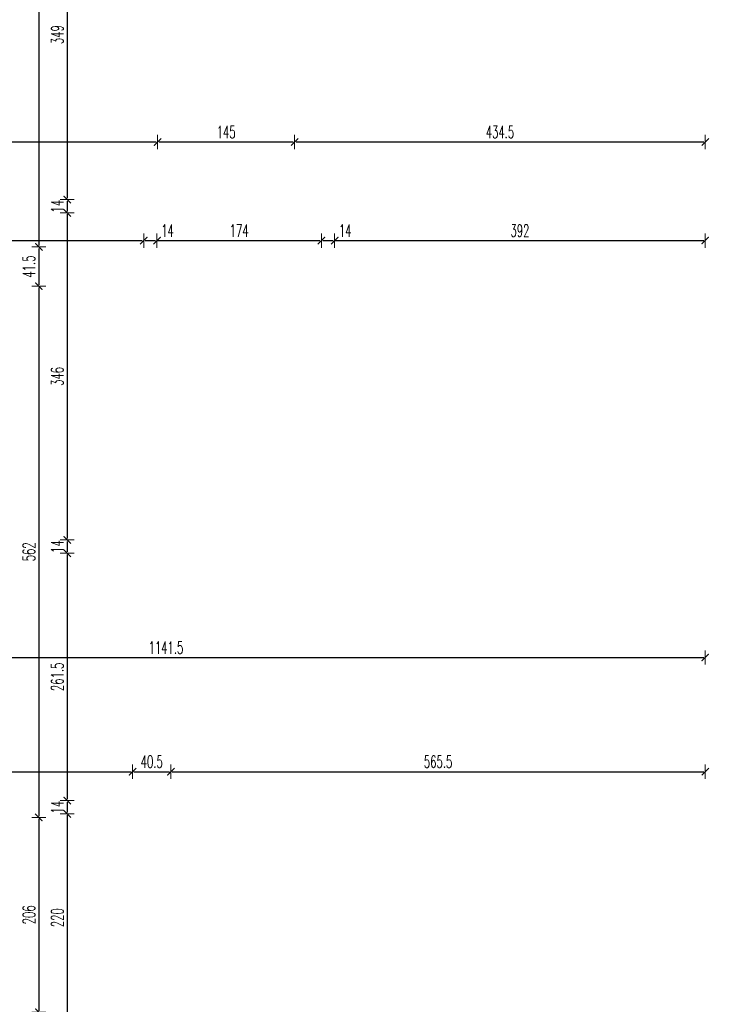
# Model space of a CAD drawing. Header units: millimetres. Extents: x -221 to 149158, y -114258 to 0.
# Tile 234 of 256: x 114057 to 114787, y -35788 to -34747. Entities that reach past the tile are written whole.
import ezdxf

# ---------------------------------------------------------------- set-up
doc = ezdxf.new("R2010")
doc.units = ezdxf.units.MM
doc.layers.get('0').update_dxf_attribs({"lineweight": 0})
doc.layers.add('wymiar..KF', color=12, linetype='Continuous', lineweight=5)
doc.styles.add('DIM', font='simplex.shx', dxfattribs={"width": 0.6})
doc.dimstyles.new('100-STD', dxfattribs={"dimscale": 10, "dimtxt": 1.3, "dimasz": 0.15, "dimexe": 5, "dimexo": 10, "dimgap": 0.4, "dimtad": 1, "dimdec": 1, "dimrnd": 0.5, "dimdsep": 46, "dimtxsty": 'DIM', "dimblk": 'KR21', "dimcen": 1, "dimdle": 10, "dimse1": 1, "dimse2": 1, "dimclrd": 256, "dimclre": 256, "dimclrt": 256, "dimadec": 0, "dimazin": 0, "dimtfac": 1, "dimtdec": 1, "dimtmove": 2, "dimatfit": 3, "dimldrblk": 'KR21', "dimfxl": 1, "dimtvp": 5.6, "dimtolj": 1, "dimtzin": 2, "dimarcsym": 0})

# ---------------------------------------------------------------- blocks, each defined once
blk = doc.blocks.new('KR21')
at = {"ltscale": 100}
blk.add_line((0, -5), (0, 5), dxfattribs=at)
at = {"ltscale": 100, "const_width": 0.84}
blk.add_lwpolyline([(-2.5, -2.5), (2.58, 2.58)], dxfattribs=at)
blk = doc.blocks.new('*D848')
at = {"layer": 'Defpoints', "color": 0, "linetype": 'ByBlock', "lineweight": 40, "transparency": 16777216}
for p in [(113573.2, 0), (114782.2, -53033.3), (114782.2, -53084.8)]:
    blk.add_point(p, dxfattribs=at)
at = {"layer": 'wymiar..KF', "linetype": 'Continuous', "lineweight": -2, "transparency": 16777216}
blk.add_line((113574.7, -53084.8), (114780.7, -53084.8), dxfattribs=at)
at = {"layer": 'wymiar..KF', "linetype": 'ByBlock', "lineweight": -2, "transparency": 16777216, "xscale": 1.5, "yscale": 1.5, "zscale": 1.5, "rotation": 180}
blk.add_blockref('KR21', (113573.2, -53084.8), dxfattribs=at)
at = {"layer": 'wymiar..KF', "linetype": 'ByBlock', "lineweight": -2, "transparency": 16777216, "xscale": 1.5, "yscale": 1.5, "zscale": 1.5}
blk.add_blockref('KR21', (114782.2, -53084.8), dxfattribs=at)
at = {"layer": 'wymiar..KF', "linetype": 'ByBlock', "transparency": 16777216, "insert": (114177.7, -53074.3), "char_height": 13, "attachment_point": 5, "style": 'DIM'}
blk.add_mtext('\\A1;1209', dxfattribs=at)
blk = doc.blocks.new('*D1376')
at = {"layer": 'Defpoints', "color": 0, "linetype": 'ByBlock', "transparency": 16777216}
for p in [(113662, -34950.9), (114188, -34950.9), (114188, -34980.2)]:
    blk.add_point(p, dxfattribs=at)
at = {"layer": 'wymiar..KF', "linetype": 'Continuous', "lineweight": -2, "transparency": 16777216}
blk.add_line((113663.5, -34980.2), (114186.5, -34980.2), dxfattribs=at)
at = {"layer": 'wymiar..KF', "linetype": 'ByBlock', "lineweight": -2, "transparency": 16777216, "xscale": 1.5, "yscale": 1.5, "zscale": 1.5, "rotation": 180}
blk.add_blockref('KR21', (113662, -34980.2), dxfattribs=at)
at = {"layer": 'wymiar..KF', "linetype": 'ByBlock', "lineweight": -2, "transparency": 16777216, "xscale": 1.5, "yscale": 1.5, "zscale": 1.5}
blk.add_blockref('KR21', (114188, -34980.2), dxfattribs=at)
at = {"layer": 'wymiar..KF', "linetype": 'ByBlock', "transparency": 16777216, "insert": (113925, -34969.7), "char_height": 13, "attachment_point": 5, "style": 'DIM'}
blk.add_mtext('\\A1;526', dxfattribs=at)
blk = doc.blocks.new('*D1377')
at = {"layer": 'Defpoints', "color": 0, "linetype": 'ByBlock', "transparency": 16777216}
for p in [(114188, -34950.9), (114202, -34950.9), (114202, -34980.2)]:
    blk.add_point(p, dxfattribs=at)
at = {"layer": 'wymiar..KF', "linetype": 'Continuous', "lineweight": -2, "transparency": 16777216}
for p, q in [((114189.5, -34980.2), (114200.5, -34980.2)), ((114202, -34980.2), (114223, -34980.2))]:
    blk.add_line(p, q, dxfattribs=at)
at = {"layer": 'wymiar..KF', "linetype": 'ByBlock', "lineweight": -2, "transparency": 16777216, "xscale": 1.5, "yscale": 1.5, "zscale": 1.5, "rotation": 180}
blk.add_blockref('KR21', (114188, -34980.2), dxfattribs=at)
at = {"layer": 'wymiar..KF', "linetype": 'ByBlock', "lineweight": -2, "transparency": 16777216, "xscale": 1.5, "yscale": 1.5, "zscale": 1.5}
blk.add_blockref('KR21', (114202, -34980.2), dxfattribs=at)
at = {"layer": 'wymiar..KF', "linetype": 'ByBlock', "transparency": 16777216, "insert": (114213.2, -34969.7), "char_height": 13, "attachment_point": 5, "style": 'DIM'}
blk.add_mtext('\\A1;14', dxfattribs=at)
blk = doc.blocks.new('*D1378')
at = {"layer": 'Defpoints', "color": 0, "linetype": 'ByBlock', "transparency": 16777216}
for p in [(114202, -34950.9), (114376, -34950.9), (114376, -34980.2)]:
    blk.add_point(p, dxfattribs=at)
at = {"layer": 'wymiar..KF', "linetype": 'Continuous', "lineweight": -2, "transparency": 16777216}
blk.add_line((114203.5, -34980.2), (114374.5, -34980.2), dxfattribs=at)
at = {"layer": 'wymiar..KF', "linetype": 'ByBlock', "lineweight": -2, "transparency": 16777216, "xscale": 1.5, "yscale": 1.5, "zscale": 1.5, "rotation": 180}
blk.add_blockref('KR21', (114202, -34980.2), dxfattribs=at)
at = {"layer": 'wymiar..KF', "linetype": 'ByBlock', "lineweight": -2, "transparency": 16777216, "xscale": 1.5, "yscale": 1.5, "zscale": 1.5}
blk.add_blockref('KR21', (114376, -34980.2), dxfattribs=at)
at = {"layer": 'wymiar..KF', "linetype": 'ByBlock', "transparency": 16777216, "insert": (114289, -34969.7), "char_height": 13, "attachment_point": 5, "style": 'DIM'}
blk.add_mtext('\\A1;174', dxfattribs=at)
blk = doc.blocks.new('*D1379')
at = {"layer": 'Defpoints', "color": 0, "linetype": 'ByBlock', "transparency": 16777216}
for p in [(114376, -34950.9), (114390, -34950.9), (114390, -34980.2)]:
    blk.add_point(p, dxfattribs=at)
at = {"layer": 'wymiar..KF', "linetype": 'Continuous', "lineweight": -2, "transparency": 16777216}
for p, q in [((114377.5, -34980.2), (114388.5, -34980.2)), ((114390, -34980.2), (114411, -34980.2))]:
    blk.add_line(p, q, dxfattribs=at)
at = {"layer": 'wymiar..KF', "linetype": 'ByBlock', "lineweight": -2, "transparency": 16777216, "xscale": 1.5, "yscale": 1.5, "zscale": 1.5, "rotation": 180}
blk.add_blockref('KR21', (114376, -34980.2), dxfattribs=at)
at = {"layer": 'wymiar..KF', "linetype": 'ByBlock', "lineweight": -2, "transparency": 16777216, "xscale": 1.5, "yscale": 1.5, "zscale": 1.5}
blk.add_blockref('KR21', (114390, -34980.2), dxfattribs=at)
at = {"layer": 'wymiar..KF', "linetype": 'ByBlock', "transparency": 16777216, "insert": (114401.2, -34969.7), "char_height": 13, "attachment_point": 5, "style": 'DIM'}
blk.add_mtext('\\A1;14', dxfattribs=at)
blk = doc.blocks.new('*D1380')
at = {"layer": 'Defpoints', "color": 0, "linetype": 'ByBlock', "transparency": 16777216}
for p in [(114390, -34950.9), (114782.2, -34971.4), (114782.2, -34980.2)]:
    blk.add_point(p, dxfattribs=at)
at = {"layer": 'wymiar..KF', "linetype": 'Continuous', "lineweight": -2, "transparency": 16777216}
blk.add_line((114391.5, -34980.2), (114780.7, -34980.2), dxfattribs=at)
at = {"layer": 'wymiar..KF', "linetype": 'ByBlock', "lineweight": -2, "transparency": 16777216, "xscale": 1.5, "yscale": 1.5, "zscale": 1.5, "rotation": 180}
blk.add_blockref('KR21', (114390, -34980.2), dxfattribs=at)
at = {"layer": 'wymiar..KF', "linetype": 'ByBlock', "lineweight": -2, "transparency": 16777216, "xscale": 1.5, "yscale": 1.5, "zscale": 1.5}
blk.add_blockref('KR21', (114782.2, -34980.2), dxfattribs=at)
at = {"layer": 'wymiar..KF', "linetype": 'ByBlock', "transparency": 16777216, "insert": (114586.1, -34969.7), "char_height": 13, "attachment_point": 5, "style": 'DIM'}
blk.add_mtext('\\A1;392', dxfattribs=at)
blk = doc.blocks.new('*D1383')
at = {"layer": 'Defpoints', "color": 0, "linetype": 'ByBlock', "transparency": 16777216}
for p in [(113706.2, -34782.9), (114202.7, -34875.9), (114202.7, -34986.9)]:
    blk.add_point(p, dxfattribs=at)
at = {"layer": 'wymiar..KF', "linetype": 'Continuous', "lineweight": -2, "transparency": 16777216}
blk.add_line((113707.7, -34875.9), (114201.2, -34875.9), dxfattribs=at)
at = {"layer": 'wymiar..KF', "linetype": 'ByBlock', "lineweight": -2, "transparency": 16777216, "xscale": 1.5, "yscale": 1.5, "zscale": 1.5, "rotation": 180}
blk.add_blockref('KR21', (113706.2, -34875.9), dxfattribs=at)
at = {"layer": 'wymiar..KF', "linetype": 'ByBlock', "lineweight": -2, "transparency": 16777216, "xscale": 1.5, "yscale": 1.5, "zscale": 1.5}
blk.add_blockref('KR21', (114202.7, -34875.9), dxfattribs=at)
at = {"layer": 'wymiar..KF', "linetype": 'ByBlock', "transparency": 16777216, "insert": (113954.5, -34865.4), "char_height": 13, "attachment_point": 5, "style": 'DIM'}
blk.add_mtext('\\A1;496.5', dxfattribs=at)
blk = doc.blocks.new('*D1384')
at = {"layer": 'Defpoints', "color": 0, "linetype": 'ByBlock', "transparency": 16777216}
for p in [(114347.7, -34875.9), (114202.7, -34986.9), (114347.7, -34986.9)]:
    blk.add_point(p, dxfattribs=at)
at = {"layer": 'wymiar..KF', "linetype": 'Continuous', "lineweight": -2, "transparency": 16777216}
blk.add_line((114204.2, -34875.9), (114346.2, -34875.9), dxfattribs=at)
at = {"layer": 'wymiar..KF', "linetype": 'ByBlock', "lineweight": -2, "transparency": 16777216, "xscale": 1.5, "yscale": 1.5, "zscale": 1.5, "rotation": 180}
blk.add_blockref('KR21', (114202.7, -34875.9), dxfattribs=at)
at = {"layer": 'wymiar..KF', "linetype": 'ByBlock', "lineweight": -2, "transparency": 16777216, "xscale": 1.5, "yscale": 1.5, "zscale": 1.5}
blk.add_blockref('KR21', (114347.7, -34875.9), dxfattribs=at)
at = {"layer": 'wymiar..KF', "linetype": 'ByBlock', "transparency": 16777216, "insert": (114275.2, -34865.4), "char_height": 13, "attachment_point": 5, "style": 'DIM'}
blk.add_mtext('\\A1;145', dxfattribs=at)
blk = doc.blocks.new('*D1385')
at = {"layer": 'Defpoints', "color": 0, "linetype": 'ByBlock', "transparency": 16777216}
for p in [(114782.2, -34875.9), (114347.7, -34986.9), (114782.2, -35042.5)]:
    blk.add_point(p, dxfattribs=at)
at = {"layer": 'wymiar..KF', "linetype": 'Continuous', "lineweight": -2, "transparency": 16777216}
blk.add_line((114349.2, -34875.9), (114780.7, -34875.9), dxfattribs=at)
at = {"layer": 'wymiar..KF', "linetype": 'ByBlock', "lineweight": -2, "transparency": 16777216, "xscale": 1.5, "yscale": 1.5, "zscale": 1.5, "rotation": 180}
blk.add_blockref('KR21', (114347.7, -34875.9), dxfattribs=at)
at = {"layer": 'wymiar..KF', "linetype": 'ByBlock', "lineweight": -2, "transparency": 16777216, "xscale": 1.5, "yscale": 1.5, "zscale": 1.5}
blk.add_blockref('KR21', (114782.2, -34875.9), dxfattribs=at)
at = {"layer": 'wymiar..KF', "linetype": 'ByBlock', "transparency": 16777216, "insert": (114565, -34865.4), "char_height": 13, "attachment_point": 5, "style": 'DIM'}
blk.add_mtext('\\A1;434.5', dxfattribs=at)
blk = doc.blocks.new('*D1395')
at = {"layer": 'Defpoints', "color": 0, "linetype": 'ByBlock', "transparency": 16777216}
for p in [(113640.7, -35382.9), (114782.2, -35397.7), (114782.2, -35421.3)]:
    blk.add_point(p, dxfattribs=at)
at = {"layer": 'wymiar..KF', "linetype": 'Continuous', "lineweight": -2, "transparency": 16777216}
blk.add_line((113642.2, -35421.3), (114780.7, -35421.3), dxfattribs=at)
at = {"layer": 'wymiar..KF', "linetype": 'ByBlock', "lineweight": -2, "transparency": 16777216, "xscale": 1.5, "yscale": 1.5, "zscale": 1.5, "rotation": 180}
blk.add_blockref('KR21', (113640.7, -35421.3), dxfattribs=at)
at = {"layer": 'wymiar..KF', "linetype": 'ByBlock', "lineweight": -2, "transparency": 16777216, "xscale": 1.5, "yscale": 1.5, "zscale": 1.5}
blk.add_blockref('KR21', (114782.2, -35421.3), dxfattribs=at)
at = {"layer": 'wymiar..KF', "linetype": 'ByBlock', "transparency": 16777216, "insert": (114211.5, -35410.8), "char_height": 13, "attachment_point": 5, "style": 'DIM'}
blk.add_mtext('\\A1;1141.5', dxfattribs=at)
blk = doc.blocks.new('*D1396')
at = {"layer": 'Defpoints', "color": 0, "linetype": 'ByBlock', "transparency": 16777216}
for p in [(114176.2, -35542), (113070.2, -35653.7), (114176.2, -35653.7)]:
    blk.add_point(p, dxfattribs=at)
at = {"layer": 'wymiar..KF', "linetype": 'Continuous', "lineweight": -2, "transparency": 16777216}
blk.add_line((113071.7, -35542), (114174.7, -35542), dxfattribs=at)
at = {"layer": 'wymiar..KF', "linetype": 'ByBlock', "lineweight": -2, "transparency": 16777216, "xscale": 1.5, "yscale": 1.5, "zscale": 1.5, "rotation": 180}
blk.add_blockref('KR21', (113070.2, -35542), dxfattribs=at)
at = {"layer": 'wymiar..KF', "linetype": 'ByBlock', "lineweight": -2, "transparency": 16777216, "xscale": 1.5, "yscale": 1.5, "zscale": 1.5}
blk.add_blockref('KR21', (114176.2, -35542), dxfattribs=at)
at = {"layer": 'wymiar..KF', "linetype": 'ByBlock', "transparency": 16777216, "insert": (113623.2, -35531.5), "char_height": 13, "attachment_point": 5, "style": 'DIM'}
blk.add_mtext('\\A1;1106', dxfattribs=at)
blk = doc.blocks.new('*D1397')
at = {"layer": 'Defpoints', "color": 0, "linetype": 'ByBlock', "transparency": 16777216}
for p in [(114216.7, -35542), (114216.7, -35590.4), (114176.2, -35653.7)]:
    blk.add_point(p, dxfattribs=at)
at = {"layer": 'wymiar..KF', "linetype": 'Continuous', "lineweight": -2, "transparency": 16777216}
blk.add_line((114177.7, -35542), (114215.2, -35542), dxfattribs=at)
at = {"layer": 'wymiar..KF', "linetype": 'ByBlock', "lineweight": -2, "transparency": 16777216, "xscale": 1.5, "yscale": 1.5, "zscale": 1.5, "rotation": 180}
blk.add_blockref('KR21', (114176.2, -35542), dxfattribs=at)
at = {"layer": 'wymiar..KF', "linetype": 'ByBlock', "lineweight": -2, "transparency": 16777216, "xscale": 1.5, "yscale": 1.5, "zscale": 1.5}
blk.add_blockref('KR21', (114216.7, -35542), dxfattribs=at)
at = {"layer": 'wymiar..KF', "linetype": 'ByBlock', "transparency": 16777216, "insert": (114196.5, -35531.5), "char_height": 13, "attachment_point": 5, "style": 'DIM'}
blk.add_mtext('\\A1;40.5', dxfattribs=at)
blk = doc.blocks.new('*D1398')
at = {"layer": 'Defpoints', "color": 0, "linetype": 'ByBlock', "transparency": 16777216}
for p in [(114782.2, -35542), (114782.2, -35579.4), (114216.7, -35590.4)]:
    blk.add_point(p, dxfattribs=at)
at = {"layer": 'wymiar..KF', "linetype": 'Continuous', "lineweight": -2, "transparency": 16777216}
blk.add_line((114218.2, -35542), (114780.7, -35542), dxfattribs=at)
at = {"layer": 'wymiar..KF', "linetype": 'ByBlock', "lineweight": -2, "transparency": 16777216, "xscale": 1.5, "yscale": 1.5, "zscale": 1.5, "rotation": 180}
blk.add_blockref('KR21', (114216.7, -35542), dxfattribs=at)
at = {"layer": 'wymiar..KF', "linetype": 'ByBlock', "lineweight": -2, "transparency": 16777216, "xscale": 1.5, "yscale": 1.5, "zscale": 1.5}
blk.add_blockref('KR21', (114782.2, -35542), dxfattribs=at)
at = {"layer": 'wymiar..KF', "linetype": 'ByBlock', "transparency": 16777216, "insert": (114499.5, -35531.5), "char_height": 13, "attachment_point": 5, "style": 'DIM'}
blk.add_mtext('\\A1;565.5', dxfattribs=at)
blk = doc.blocks.new('*D1410')
at = {"layer": 'Defpoints', "color": 0, "linetype": 'ByBlock', "transparency": 16777216}
for p in [(114188, -34587.9), (114107, -34936.9), (114188, -34936.9)]:
    blk.add_point(p, dxfattribs=at)
at = {"layer": 'wymiar..KF', "linetype": 'Continuous', "lineweight": -2, "transparency": 16777216}
blk.add_line((114107, -34589.4), (114107, -34935.4), dxfattribs=at)
at = {"layer": 'wymiar..KF', "linetype": 'ByBlock', "lineweight": -2, "transparency": 16777216, "xscale": 1.5, "yscale": 1.5, "zscale": 1.5}
for p, rotation in [((114107, -34587.9), 90), ((114107, -34936.9), 270)]:
    blk.add_blockref('KR21', p, dxfattribs=dict(at, rotation=rotation))
at = {"layer": 'wymiar..KF', "linetype": 'ByBlock', "transparency": 16777216, "insert": (114096.5, -34762.4), "char_height": 13, "attachment_point": 5, "rotation": 90, "style": 'DIM'}
blk.add_mtext('\\A1;349', dxfattribs=at)
blk = doc.blocks.new('*D1411')
at = {"layer": 'Defpoints', "color": 0, "linetype": 'ByBlock', "transparency": 16777216}
for p in [(114188, -34936.9), (114107, -34950.9), (114188, -34950.9)]:
    blk.add_point(p, dxfattribs=at)
at = {"layer": 'wymiar..KF', "linetype": 'Continuous', "lineweight": -2, "transparency": 16777216}
blk.add_line((114107, -34938.4), (114107, -34949.4), dxfattribs=at)
at = {"layer": 'wymiar..KF', "linetype": 'ByBlock', "lineweight": -2, "transparency": 16777216, "xscale": 1.5, "yscale": 1.5, "zscale": 1.5}
for p, rotation in [((114107, -34936.9), 90), ((114107, -34950.9), 270)]:
    blk.add_blockref('KR21', p, dxfattribs=dict(at, rotation=rotation))
at = {"layer": 'wymiar..KF', "linetype": 'ByBlock', "transparency": 16777216, "insert": (114096.5, -34943.9), "char_height": 13, "attachment_point": 5, "rotation": 90, "style": 'DIM'}
blk.add_mtext('\\A1;14', dxfattribs=at)
blk = doc.blocks.new('*D1412')
at = {"layer": 'Defpoints', "color": 0, "linetype": 'ByBlock', "transparency": 16777216}
for p in [(114188, -34950.9), (114107, -35296.9), (114188, -35296.9)]:
    blk.add_point(p, dxfattribs=at)
at = {"layer": 'wymiar..KF', "linetype": 'Continuous', "lineweight": -2, "transparency": 16777216}
blk.add_line((114107, -34952.4), (114107, -35295.4), dxfattribs=at)
at = {"layer": 'wymiar..KF', "linetype": 'ByBlock', "lineweight": -2, "transparency": 16777216, "xscale": 1.5, "yscale": 1.5, "zscale": 1.5}
for p, rotation in [((114107, -34950.9), 90), ((114107, -35296.9), 270)]:
    blk.add_blockref('KR21', p, dxfattribs=dict(at, rotation=rotation))
at = {"layer": 'wymiar..KF', "linetype": 'ByBlock', "transparency": 16777216, "insert": (114096.5, -35123.9), "char_height": 13, "attachment_point": 5, "rotation": 90, "style": 'DIM'}
blk.add_mtext('\\A1;346', dxfattribs=at)
blk = doc.blocks.new('*D1413')
at = {"layer": 'Defpoints', "color": 0, "linetype": 'ByBlock', "transparency": 16777216}
for p in [(114188, -35296.9), (114107, -35310.9), (114188, -35310.9)]:
    blk.add_point(p, dxfattribs=at)
at = {"layer": 'wymiar..KF', "linetype": 'Continuous', "lineweight": -2, "transparency": 16777216}
blk.add_line((114107, -35298.4), (114107, -35309.4), dxfattribs=at)
at = {"layer": 'wymiar..KF', "linetype": 'ByBlock', "lineweight": -2, "transparency": 16777216, "xscale": 1.5, "yscale": 1.5, "zscale": 1.5}
for p, rotation in [((114107, -35296.9), 90), ((114107, -35310.9), 270)]:
    blk.add_blockref('KR21', p, dxfattribs=dict(at, rotation=rotation))
at = {"layer": 'wymiar..KF', "linetype": 'ByBlock', "transparency": 16777216, "insert": (114096.5, -35303.9), "char_height": 13, "attachment_point": 5, "rotation": 90, "style": 'DIM'}
blk.add_mtext('\\A1;14', dxfattribs=at)
blk = doc.blocks.new('*D1414')
at = {"layer": 'Defpoints', "color": 0, "linetype": 'ByBlock', "transparency": 16777216}
for p in [(114188, -35310.9), (114107, -35572.6), (114188, -35572.6)]:
    blk.add_point(p, dxfattribs=at)
at = {"layer": 'wymiar..KF', "linetype": 'Continuous', "lineweight": -2, "transparency": 16777216}
blk.add_line((114107, -35312.4), (114107, -35571.1), dxfattribs=at)
at = {"layer": 'wymiar..KF', "linetype": 'ByBlock', "lineweight": -2, "transparency": 16777216, "xscale": 1.5, "yscale": 1.5, "zscale": 1.5}
for p, rotation in [((114107, -35310.9), 90), ((114107, -35572.6), 270)]:
    blk.add_blockref('KR21', p, dxfattribs=dict(at, rotation=rotation))
at = {"layer": 'wymiar..KF', "linetype": 'ByBlock', "transparency": 16777216, "insert": (114096.5, -35441.7), "char_height": 13, "attachment_point": 5, "rotation": 90, "style": 'DIM'}
blk.add_mtext('\\A1;261.5', dxfattribs=at)
blk = doc.blocks.new('*D1415')
at = {"layer": 'Defpoints', "color": 0, "linetype": 'ByBlock', "transparency": 16777216}
for p in [(114188, -35572.6), (114107, -35586.6), (114188, -35586.6)]:
    blk.add_point(p, dxfattribs=at)
at = {"layer": 'wymiar..KF', "linetype": 'Continuous', "lineweight": -2, "transparency": 16777216}
blk.add_line((114107, -35574.1), (114107, -35585.1), dxfattribs=at)
at = {"layer": 'wymiar..KF', "linetype": 'ByBlock', "lineweight": -2, "transparency": 16777216, "xscale": 1.5, "yscale": 1.5, "zscale": 1.5}
for p, rotation in [((114107, -35572.6), 90), ((114107, -35586.6), 270)]:
    blk.add_blockref('KR21', p, dxfattribs=dict(at, rotation=rotation))
at = {"layer": 'wymiar..KF', "linetype": 'ByBlock', "transparency": 16777216, "insert": (114096.5, -35579.6), "char_height": 13, "attachment_point": 5, "rotation": 90, "style": 'DIM'}
blk.add_mtext('\\A1;14', dxfattribs=at)
blk = doc.blocks.new('*D1416')
at = {"layer": 'Defpoints', "color": 0, "linetype": 'ByBlock', "transparency": 16777216}
for p in [(114188, -35586.6), (114107, -35806.4), (114188, -35806.4)]:
    blk.add_point(p, dxfattribs=at)
at = {"layer": 'wymiar..KF', "linetype": 'Continuous', "lineweight": -2, "transparency": 16777216}
blk.add_line((114107, -35588.1), (114107, -35804.9), dxfattribs=at)
at = {"layer": 'wymiar..KF', "linetype": 'ByBlock', "lineweight": -2, "transparency": 16777216, "xscale": 1.5, "yscale": 1.5, "zscale": 1.5}
for p, rotation in [((114107, -35586.6), 90), ((114107, -35806.4), 270)]:
    blk.add_blockref('KR21', p, dxfattribs=dict(at, rotation=rotation))
at = {"layer": 'wymiar..KF', "linetype": 'ByBlock', "transparency": 16777216, "insert": (114096.5, -35696.5), "char_height": 13, "attachment_point": 5, "rotation": 90, "style": 'DIM'}
blk.add_mtext('\\A1;220', dxfattribs=at)
blk = doc.blocks.new('*D1423')
at = {"layer": 'Defpoints', "color": 0, "linetype": 'ByBlock', "transparency": 16777216}
for p in [(114188, -34194.9), (114077, -34986.9), (114202.7, -34986.9)]:
    blk.add_point(p, dxfattribs=at)
at = {"layer": 'wymiar..KF', "linetype": 'Continuous', "lineweight": -2, "transparency": 16777216}
blk.add_line((114077, -34196.4), (114077, -34985.4), dxfattribs=at)
at = {"layer": 'wymiar..KF', "linetype": 'ByBlock', "lineweight": -2, "transparency": 16777216, "xscale": 1.5, "yscale": 1.5, "zscale": 1.5}
for p, rotation in [((114077, -34194.9), 90), ((114077, -34986.9), 270)]:
    blk.add_blockref('KR21', p, dxfattribs=dict(at, rotation=rotation))
at = {"layer": 'wymiar..KF', "linetype": 'ByBlock', "transparency": 16777216, "insert": (114066.5, -34590.9), "char_height": 13, "attachment_point": 5, "rotation": 90, "style": 'DIM'}
blk.add_mtext('\\A1;792', dxfattribs=at)
blk = doc.blocks.new('*D1424')
at = {"layer": 'Defpoints', "color": 0, "linetype": 'ByBlock', "transparency": 16777216}
for p in [(114202.7, -34986.9), (114077, -35028.4), (114202.7, -35028.4)]:
    blk.add_point(p, dxfattribs=at)
at = {"layer": 'wymiar..KF', "linetype": 'Continuous', "lineweight": -2, "transparency": 16777216}
blk.add_line((114077, -34988.4), (114077, -35026.9), dxfattribs=at)
at = {"layer": 'wymiar..KF', "linetype": 'ByBlock', "lineweight": -2, "transparency": 16777216, "xscale": 1.5, "yscale": 1.5, "zscale": 1.5}
for p, rotation in [((114077, -34986.9), 90), ((114077, -35028.4), 270)]:
    blk.add_blockref('KR21', p, dxfattribs=dict(at, rotation=rotation))
at = {"layer": 'wymiar..KF', "linetype": 'ByBlock', "transparency": 16777216, "insert": (114066.5, -35007.7), "char_height": 13, "attachment_point": 5, "rotation": 90, "style": 'DIM'}
blk.add_mtext('\\A1;41.5', dxfattribs=at)
blk = doc.blocks.new('*D1425')
at = {"layer": 'Defpoints', "color": 0, "linetype": 'ByBlock', "transparency": 16777216}
for p in [(114202.7, -35028.4), (114077, -35590.4), (114176.2, -35590.4)]:
    blk.add_point(p, dxfattribs=at)
at = {"layer": 'wymiar..KF', "linetype": 'Continuous', "lineweight": -2, "transparency": 16777216}
blk.add_line((114077, -35029.9), (114077, -35588.9), dxfattribs=at)
at = {"layer": 'wymiar..KF', "linetype": 'ByBlock', "lineweight": -2, "transparency": 16777216, "xscale": 1.5, "yscale": 1.5, "zscale": 1.5}
for p, rotation in [((114077, -35028.4), 90), ((114077, -35590.4), 270)]:
    blk.add_blockref('KR21', p, dxfattribs=dict(at, rotation=rotation))
at = {"layer": 'wymiar..KF', "linetype": 'ByBlock', "transparency": 16777216, "insert": (114066.5, -35309.4), "char_height": 13, "attachment_point": 5, "rotation": 90, "style": 'DIM'}
blk.add_mtext('\\A1;562', dxfattribs=at)
blk = doc.blocks.new('*D1426')
at = {"layer": 'Defpoints', "color": 0, "linetype": 'ByBlock', "transparency": 16777216}
for p in [(114176.2, -35590.4), (114077, -35796.4), (114176.2, -35796.4)]:
    blk.add_point(p, dxfattribs=at)
at = {"layer": 'wymiar..KF', "linetype": 'Continuous', "lineweight": -2, "transparency": 16777216}
blk.add_line((114077, -35591.9), (114077, -35794.9), dxfattribs=at)
at = {"layer": 'wymiar..KF', "linetype": 'ByBlock', "lineweight": -2, "transparency": 16777216, "xscale": 1.5, "yscale": 1.5, "zscale": 1.5}
for p, rotation in [((114077, -35590.4), 90), ((114077, -35796.4), 270)]:
    blk.add_blockref('KR21', p, dxfattribs=dict(at, rotation=rotation))
at = {"layer": 'wymiar..KF', "linetype": 'ByBlock', "transparency": 16777216, "insert": (114066.5, -35693.4), "char_height": 13, "attachment_point": 5, "rotation": 90, "style": 'DIM'}
blk.add_mtext('\\A1;206', dxfattribs=at)
blk = doc.blocks.new('*D1478')
at = {"layer": 'Defpoints', "color": 0, "linetype": 'ByBlock', "transparency": 16777216}
for p in [(113573.2, 0), (114782.2, -35818.9), (114782.2, -35870.5)]:
    blk.add_point(p, dxfattribs=at)
at = {"layer": 'wymiar..KF', "linetype": 'Continuous', "lineweight": -2, "transparency": 16777216}
blk.add_line((113574.7, -35870.5), (114780.7, -35870.5), dxfattribs=at)
at = {"layer": 'wymiar..KF', "linetype": 'ByBlock', "lineweight": -2, "transparency": 16777216, "xscale": 1.5, "yscale": 1.5, "zscale": 1.5, "rotation": 180}
blk.add_blockref('KR21', (113573.2, -35870.5), dxfattribs=at)
at = {"layer": 'wymiar..KF', "linetype": 'ByBlock', "lineweight": -2, "transparency": 16777216, "xscale": 1.5, "yscale": 1.5, "zscale": 1.5}
blk.add_blockref('KR21', (114782.2, -35870.5), dxfattribs=at)
at = {"layer": 'wymiar..KF', "linetype": 'ByBlock', "transparency": 16777216, "insert": (114177.7, -35860), "char_height": 13, "attachment_point": 5, "style": 'DIM'}
blk.add_mtext('\\A1;1209', dxfattribs=at)

msp = doc.modelspace()

# ---------------------------------------------------------------- dimensions: what is measured, and where the dimension line sits
at = {"layer": 'wymiar..KF', "linetype": 'ByBlock'}
for base, p1, p2, override, picture, middle in [((114782.21, -53084.83), (113573.21, 0), (114782.21, -53033.29), {"dimfxl": 8, "dimfxlon": 1}, '*D848', (114177.71, -53074.33)), ((114782.21, -35870.49), (113573.21, 0), (114782.21, -35818.95), {"dimfxl": 8, "dimfxlon": 1}, '*D1478', (114177.71, -35859.99)), ((114202.71, -34875.85), (113706.21, -34782.95), (114202.71, -34986.95), {"dimfxl": 8, "dimfxlon": 1}, '*D1383', (113954.46, -34865.35)), ((114347.71, -34875.85), (114202.71, -34986.95), (114347.71, -34986.95), {"dimfxl": 8, "dimfxlon": 1}, '*D1384', (114275.21, -34865.35)), ((114782.21, -34875.85), (114347.71, -34986.95), (114782.21, -35042.51), {"dimfxl": 8, "dimfxlon": 1}, '*D1385', (114564.96, -34865.35)), ((114187.96, -34980.16), (113661.96, -34950.95), (114187.96, -34950.95), {"dimfxl": 8, "dimfxlon": 1}, '*D1376', (113924.96, -34969.66)), ((114201.96, -34980.16), (114187.96, -34950.95), (114201.96, -34950.95), {"dimtmove": 0, "dimfxl": 8, "dimfxlon": 1}, '*D1377', (114213.21, -34969.66)), ((114375.96, -34980.16), (114201.96, -34950.95), (114375.96, -34950.95), {"dimfxl": 8, "dimfxlon": 1}, '*D1378', (114288.96, -34969.66)), ((114389.96, -34980.16), (114375.96, -34950.95), (114389.96, -34950.95), {"dimtmove": 0, "dimfxl": 8, "dimfxlon": 1}, '*D1379', (114401.21, -34969.66)), ((114782.20699402, -34980.15603822), (114389.95699402, -34950.94627639), (114782.20699402, -34971.44345557), {"dimfxl": 8, "dimfxlon": 1}, '*D1380', (114586.08199402, -34969.65603822)), ((114782.21, -35421.3), (113640.71, -35382.95), (114782.21, -35397.68), {"dimfxl": 8, "dimfxlon": 1}, '*D1395', (114211.46, -35410.8)), ((114176.21, -35541.97), (113070.21, -35653.66), (114176.21, -35653.66), {"dimfxl": 8, "dimfxlon": 1}, '*D1396', (113623.21, -35531.47)), ((114216.71, -35541.97), (114176.21, -35653.66), (114216.71, -35590.45), {"dimfxl": 8, "dimfxlon": 1}, '*D1397', (114196.46, -35531.47)), ((114782.21, -35541.97), (114216.71, -35590.45), (114782.21, -35579.43), {"dimfxl": 8, "dimfxlon": 1}, '*D1398', (114499.46, -35531.47))]:
    dim = msp.add_linear_dim(base=base, p1=p1, p2=p2, dimstyle='100-STD', override=override, dxfattribs=at)
    dim.commit()
    dim.dimension.update_dxf_attribs({"geometry": picture, "text_midpoint": middle})
for base, p1, p2, override, picture, middle in [((114076.97, -34986.95), (114187.96, -34194.95), (114202.71, -34986.95), {"dimfxl": 8, "dimfxlon": 1}, '*D1423', (114066.47, -34590.95)), ((114106.97, -34936.95), (114187.96, -34587.95), (114187.96, -34936.95), {"dimtmove": 1, "dimfxl": 8, "dimfxlon": 1}, '*D1410', (114096.47, -34762.45)), ((114106.97, -35296.95), (114187.96, -34950.95), (114187.96, -35296.95), {"dimtmove": 1, "dimfxl": 8, "dimfxlon": 1}, '*D1412', (114096.47, -35123.95)), ((114076.97, -35028.45), (114202.71, -34986.95), (114202.71, -35028.45), {"dimfxl": 8, "dimfxlon": 1}, '*D1424', (114066.47, -35007.7)), ((114076.97, -35590.45), (114202.71, -35028.45), (114176.21, -35590.45), {"dimfxl": 8, "dimfxlon": 1}, '*D1425', (114066.47, -35309.45)), ((114107.03, -35572.55), (114187.96, -35310.95), (114187.96, -35572.55), {"dimtmove": 1, "dimfxl": 8, "dimfxlon": 1}, '*D1414', (114096.53, -35441.75)), ((114076.97, -35796.45), (114176.21, -35590.45), (114176.21, -35796.45), {"dimfxl": 8, "dimfxlon": 1}, '*D1426', (114066.47, -35693.45)), ((114107.03, -35806.45), (114187.96, -35586.55), (114187.96, -35806.45), {"dimtmove": 1, "dimfxl": 8, "dimfxlon": 1}, '*D1416', (114096.53, -35696.5))]:
    dim = msp.add_linear_dim(base=base, p1=p1, p2=p2, angle=90, dimstyle='100-STD', override=override, dxfattribs=at)
    dim.commit()
    dim.dimension.update_dxf_attribs({"geometry": picture, "text_midpoint": middle})
for base, p1, p2, picture, middle in [((114106.97, -34950.95), (114187.96, -34936.95), (114187.96, -34950.95), '*D1411', (114106.97, -34943.95)), ((114106.97, -35310.95), (114187.96, -35296.95), (114187.96, -35310.95), '*D1413', (114106.97, -35303.95)), ((114107.03, -35586.55), (114187.96, -35572.55), (114187.96, -35586.55), '*D1415', (114107.03, -35579.55))]:
    dim = msp.add_linear_dim(base=base, p1=p1, p2=p2, angle=90, dimstyle='100-STD', override={"dimtmove": 1, "dimfxl": 8, "dimfxlon": 1}, dxfattribs=at)
    dim.commit()
    dim.dimension.update_dxf_attribs({"geometry": picture, "text_midpoint": middle, "dimtype": 160})

doc.saveas('drawing.dxf')
